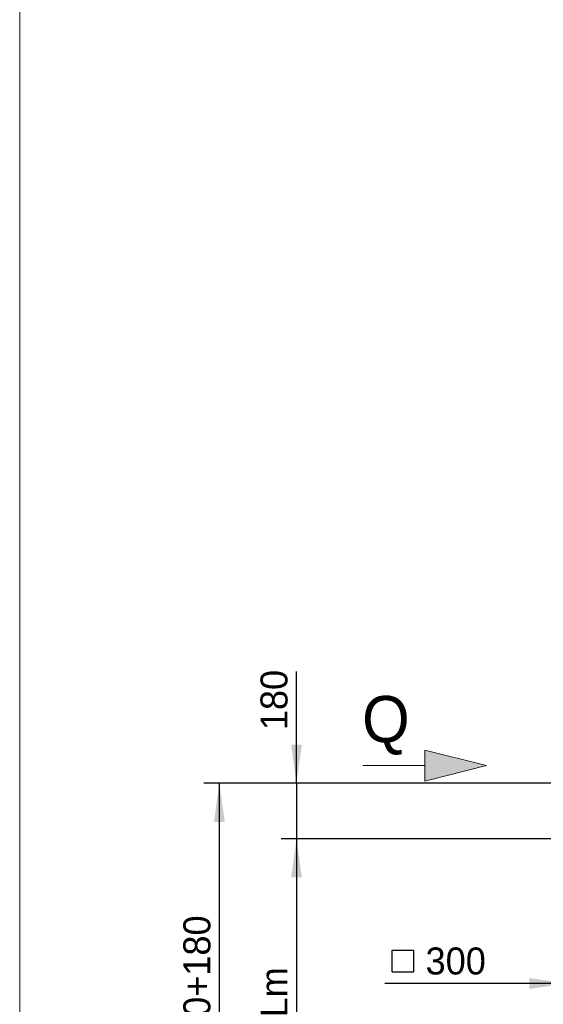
# Model space of a CAD drawing. Header units: millimetres. Extents: x 21 to 401, y 28 to 281.
# Tile 7 of 13: x 226 to 260, y 120 to 183. Entities that reach past the tile are written whole.
import ezdxf

# ---------------------------------------------------------------- set-up
doc = ezdxf.new("R2010")
doc.units = ezdxf.units.MM
doc.linetypes.add('SLD-Durchgehend', pattern=[0])
doc.layers.add('KOPF', color=7, linetype='SLD-Durchgehend')
doc.styles.add('SLDTEXTSTYLE0', font='ARIAL.TTF', dxfattribs={"width": 0.948})
doc.styles.add('SLDTEXTSTYLE2', font='GIL_____.TTF')
doc.dimstyles.new('SLDDIMSTYLE0', dxfattribs={"dimtxt": 1.75, "dimasz": 2.5, "dimexe": 0, "dimexo": 0.0625, "dimgap": 0.4375, "dimtad": 1, "dimlfac": 50, "dimrnd": 1e-09, "dimzin": 12, "dimdsep": 46, "dimtxsty": 'SLDTEXTSTYLE2', "dimsah": 1, "dimcen": 0.09, "dimadec": 0, "dimazin": 3, "dimtfac": 1, "dimtofl": 0, "dimtmove": 0, "dimatfit": 3, "dimfxl": 1, "dimfrac": 2, "dimtolj": 1, "dimtzin": 12, "dimarcsym": 0})
doc.dimstyles.new('SLDDIMSTYLE3', dxfattribs={"dimtxt": 1.75, "dimasz": 2.5, "dimexe": 0, "dimexo": 0.0625, "dimgap": 0.4375, "dimtad": 1, "dimlfac": 50, "dimrnd": 1e-09, "dimzin": 12, "dimdsep": 46, "dimtxsty": 'SLDTEXTSTYLE2', "dimsah": 1, "dimcen": 0.09, "dimadec": 0, "dimazin": 3, "dimtfac": 1, "dimtmove": 0, "dimatfit": 0, "dimfxl": 1, "dimfrac": 2, "dimtolj": 1, "dimtzin": 12, "dimarcsym": 0})

# ---------------------------------------------------------------- blocks, each defined once
blk = doc.blocks.new('Pfeil_Q')
at = {"layer": 'KOPF'}
blk.add_hatch(color=7, dxfattribs=at).paths.add_polyline_path([(3934.768, 9259.637), (3934.768, 9258.637), (3938.768, 9259.637), (3934.768, 9260.637)], flags=0)
at = {"layer": 'KOPF', "color": 7, "lineweight": 18}
for p, q in [((3938.768, 9259.637), (3934.768, 9260.637)), ((3934.768, 9260.637), (3934.768, 9259.637)), ((3930.768, 9259.637), (3934.768, 9259.637)), ((3934.768, 9259.637), (3934.768, 9258.637)), ((3934.768, 9258.637), (3938.768, 9259.637))]:
    blk.add_line(p, q, dxfattribs=at)
at = {"layer": 'KOPF', "color": 7, "insert": (3930.709, 9264.15), "char_height": 3, "attachment_point": 1, "style": 'SLDTEXTSTYLE0'}
blk.add_mtext('Q', dxfattribs=at)
blk = doc.blocks.new('SW_SYMBOL_MOD_BOX')
at = {"layer": 'KOPF', "color": 0}
for p, q in [((200, 200), (200, 800)), ((200, 800), (800, 800)), ((800, 800), (800, 200)), ((200, 200), (800, 200))]:
    blk.add_line(p, q, dxfattribs=at)
blk = doc.blocks.new('_D_16')
at = {"layer": 'KOPF'}
for p, q in [((261.277, 120.977), (249.403, 120.977)), ((267.277, 120.977), (261.277, 120.977)), ((267.277, 120.977), (273.277, 120.977))]:
    blk.add_line(p, q, dxfattribs=at)
for points in [[(261.277, 120.977), (258.777, 121.327), (258.777, 120.627)], [(267.277, 120.977), (269.777, 120.627), (269.777, 121.327)]]:
    blk.add_solid(points, dxfattribs=at)
at = {"layer": 'KOPF', "xscale": 0.0023325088, "yscale": 0.0023325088, "zscale": 0.0023325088, "rotation": 360}
blk.add_blockref('SW_SYMBOL_MOD_BOX', (249.403, 121.269), dxfattribs=at)
at = {"layer": 'KOPF', "insert": (252.046, 123.31), "char_height": 1.75, "attachment_point": 1, "style": 'SLDTEXTSTYLE2'}
blk.add_mtext('300', dxfattribs=at)
blk = doc.blocks.new('_D_26')
at = {"layer": 'KOPF'}
for p, q in [((243.677, 133.948), (243.677, 141.192)), ((266.417, 133.948), (242.677, 133.948)), ((243.677, 133.948), (243.677, 130.348)), ((261.077, 130.348), (242.677, 130.348)), ((243.677, 130.348), (243.677, 124.348))]:
    blk.add_line(p, q, dxfattribs=at)
for points in [[(243.677, 133.948), (244.027, 136.448), (243.327, 136.448)], [(243.677, 130.348), (243.327, 127.848), (244.027, 127.848)]]:
    blk.add_solid(points, dxfattribs=at)
at = {"layer": 'KOPF', "insert": (241.345, 137.393), "char_height": 1.75, "attachment_point": 1, "rotation": 90, "style": 'SLDTEXTSTYLE2'}
blk.add_mtext('180', dxfattribs=at)
blk = doc.blocks.new('_D_27')
at = {"layer": 'KOPF'}
for p, q in [((261.077, 130.348), (242.677, 130.348)), ((243.677, 130.348), (243.677, 110.398)), ((261.077, 110.398), (242.677, 110.398))]:
    blk.add_line(p, q, dxfattribs=at)
for points in [[(243.677, 130.348), (243.327, 127.848), (244.027, 127.848)], [(243.677, 110.398), (244.027, 112.898), (243.327, 112.898)]]:
    blk.add_solid(points, dxfattribs=at)
at = {"layer": 'KOPF', "insert": (241.345, 118.776), "char_height": 1.75, "attachment_point": 1, "rotation": 90, "style": 'SLDTEXTSTYLE2'}
blk.add_mtext('Lm', dxfattribs=at)
blk = doc.blocks.new('_D_30')
at = {"layer": 'KOPF'}
for p, q in [((266.417, 133.948), (237.677, 133.948)), ((238.677, 93.898), (238.677, 133.948)), ((256.677, 93.898), (237.677, 93.898))]:
    blk.add_line(p, q, dxfattribs=at)
for points in [[(238.677, 133.948), (238.327, 131.448), (239.027, 131.448)], [(238.677, 93.898), (239.027, 96.398), (238.327, 96.398)]]:
    blk.add_solid(points, dxfattribs=at)
at = {"layer": 'KOPF', "insert": (236.345, 102.487), "char_height": 1.75, "attachment_point": 1, "rotation": 90, "style": 'SLDTEXTSTYLE2'}
blk.add_mtext('Ls = Lm+45+780+180', dxfattribs=at)

msp = doc.modelspace()

# ---------------------------------------------------------------- linework, layer by layer
at = {"layer": 'KOPF', "lineweight": 18}
msp.add_line((225.73608, 193.32761), (225.73608, 28.32761), dxfattribs=at)

# ---------------------------------------------------------------- block references
at = {"layer": 'KOPF'}
msp.add_blockref('Pfeil_Q', (-3682.78156, -9124.54183), dxfattribs=at)

# ---------------------------------------------------------------- dimensions: what is measured, and where the dimension line sits
for base, p1, p2, dimstyle, picture, middle in [((243.67706, 130.348), (266.41706, 133.948), (261.07706, 130.348), 'SLDDIMSTYLE3', '_D_26', (243.67706, 139.29254)), ((238.67706, 133.948), (256.67706, 93.898), (266.41706, 133.948), 'SLDDIMSTYLE0', '_D_30', (238.67706, 113.923)), ((243.67706, 110.398), (261.07706, 130.348), (261.07706, 110.398), 'SLDDIMSTYLE0', '_D_27', (243.67706, 120.373))]:
    dim = msp.add_linear_dim(base=base, p1=p1, p2=p2, angle=90, dimstyle=dimstyle, dxfattribs=at)
    dim.commit()
    dim.dimension.update_dxf_attribs({"geometry": picture, "text_midpoint": middle, "dimtype": 160})
dim = msp.add_linear_dim(base=(261.27706, 120.97749), p1=(267.27706, 130.348), p2=(261.27706, 130.348), text='{\\fGDT;o}<>', dimstyle='SLDDIMSTYLE3', dxfattribs=at)
dim.commit()
dim.dimension.update_dxf_attribs({"geometry": '_D_16', "text_midpoint": (252.62398, 120.97749), "dimtype": 160})

doc.saveas('drawing.dxf')
